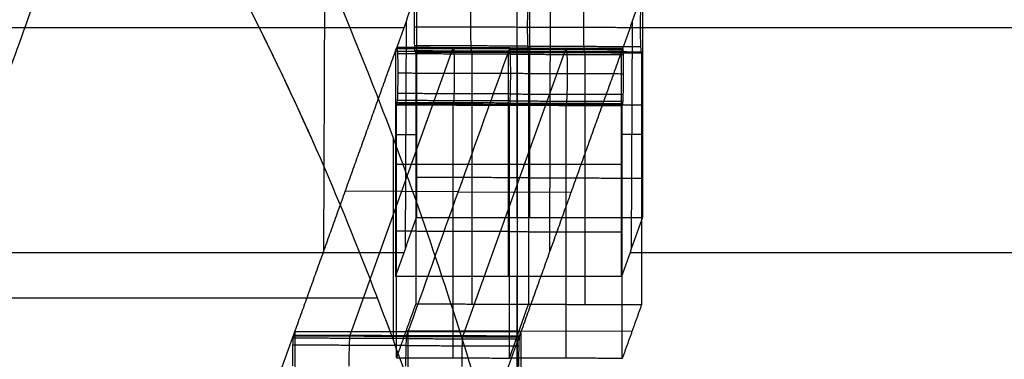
# Model space of a CAD drawing. Header units: millimetres. Extents: x -248 to 248, y -256 to 255.
# Tile 61 of 64: x 212 to 230, y 194 to 200. Entities that reach past the tile are written whole.
import ezdxf

# ---------------------------------------------------------------- set-up
doc = ezdxf.new("R2010")
doc.units = ezdxf.units.MM
doc.layers.add('Défaut', color=7, linetype='Continuous', true_color=0x000000)

msp = doc.modelspace()

# ---------------------------------------------------------------- linework, layer by layer
at = {"layer": 'Défaut'}
for p, q in [((217.508, 196.116, 283.216), (217.606, 226.253, 283.22)), ((221.506, 196.103, 283.35), (221.604, 226.241, 283.353)), ((220.927, 196.709, 235.085), (220.927, 218.632, 6.274)), ((221.15, 200.691, 235.466), (221.15, 196.709, 235.085)), ((202.427, 200.07, 241.95), (218.927, 200.07, 241.95)), ((218.956, 196.167, 240.747), (218.969, 200.185, 240.748)), ((222.927, 200.07, 241.95), (239.427, 200.07, 241.95)), ((222.956, 196.167, 240.747), (222.969, 200.185, 240.748)), ((217.973, 194.623, 298.805), (219.799, 199.713, 245.68)), ((219.972, 194.616, 298.873), (221.798, 199.706, 245.748)), ((220.134, 199.652, 235.835), (220.127, 199.633, 236.034)), ((220.774, 195.661, 246.028), (220.774, 199.643, 246.41)), ((220.927, 199.643, 246.41), (220.927, 194.686, 298.143)), ((222.133, 199.645, 235.903), (222.126, 199.626, 236.102)), ((220.795, 198.705, 245.718), (218.796, 198.712, 245.65)), ((219.15, 198.7, 235.276), (223.15, 198.7, 235.276)), ((219.799, 198.718, 245.584), (219.792, 198.699, 245.783)), ((220.795, 198.705, 245.718), (222.793, 198.699, 245.786)), ((221.798, 198.711, 245.652), (221.791, 198.692, 245.851)), ((218.774, 198.176, 246.269), (219.15, 198.176, 235.226)), ((223.15, 198.176, 235.226), (222.774, 198.176, 246.269)), ((218.774, 197.652, 246.219), (222.774, 197.652, 246.219)), ((219.885, 197.164, 272.276), (217.886, 197.171, 272.208)), ((219.885, 197.164, 272.276), (221.884, 197.158, 272.344)), ((202.427, 196.088, 241.568), (218.927, 196.088, 241.568)), ((222.927, 196.088, 241.568), (239.427, 196.088, 241.568)), ((220.927, 190.704, 297.761), (220.927, 195.661, 246.028)), ((220.791, 194.218, 245.388), (221.133, 195.172, 235.44)), ((222.961, 194.689, 240.482), (218.963, 194.702, 240.346)), ((218.996, 194.686, 298.143), (218.996, 190.704, 297.761)), ((220.927, 194.494, 300.149), (220.927, 177.526, 477.244))]:
    msp.add_line(p, q, dxfattribs=at)
for points, degree in [([(207.938, 199.297, 564.565), (217.556, 226.112, 284.692), (227.174, 252.927, 4.818)], 2), ([(211.936, 199.285, 564.695), (221.554, 226.1, 284.825), (231.171, 252.914, 4.954)], 2), ([(215.58, 201.573, 748.755), (216.232, 200.373, 746.603), (216.809, 199.186, 744.413), (217.325, 198.023, 742.202)], 3), ([(218.774, 199.643, 246.41), (218.962, 200.167, 240.938), (219.15, 200.691, 235.466)], 2), ([(219.15, 200.691, 235.466), (219.15, 198.7, 235.276), (219.15, 196.709, 235.085)], 2), ([(223.15, 200.691, 235.466), (222.962, 200.167, 240.938), (222.774, 199.643, 246.41)], 2), ([(223.15, 200.691, 235.466), (223.15, 198.7, 235.276), (223.15, 196.709, 235.085)], 2), ([(219.11, 200.085, 236.545), (220.11, 200.082, 236.579), (221.109, 200.079, 236.613)], 2), ([(221.109, 200.079, 236.613), (222.109, 200.076, 236.647), (223.108, 200.072, 236.681)], 2), ([(221.114, 199.741, 236.433), (220.115, 199.744, 236.399), (219.115, 199.748, 236.365)], 2), ([(221.114, 199.741, 236.433), (222.114, 199.738, 236.467), (223.113, 199.735, 236.501)], 2), ([(216.974, 194.626, 298.771), (217.886, 197.171, 272.208), (218.799, 199.716, 245.645)], 2), ([(218.774, 199.643, 246.41), (218.774, 197.652, 246.219), (218.774, 195.661, 246.028)], 2), ([(222.774, 199.643, 246.41), (220.774, 199.643, 246.41), (218.774, 199.643, 246.41)], 2), ([(218.799, 199.716, 245.645), (219.799, 199.713, 245.68), (220.798, 199.709, 245.714)], 2), ([(220.801, 199.709, 245.614), (219.802, 199.712, 245.58), (218.803, 199.716, 245.546)], 2), ([(220.805, 199.69, 245.52), (219.805, 199.693, 245.486), (218.806, 199.696, 245.452)], 2), ([(220.81, 199.598, 245.348), (219.811, 199.601, 245.314), (218.811, 199.604, 245.28)], 2), ([(220.798, 199.709, 245.714), (220.19, 198.013, 263.422), (219.581, 196.316, 281.131), (218.972, 194.619, 298.839)], 3), ([(221.12, 199.649, 236.261), (220.12, 199.652, 236.227), (219.121, 199.656, 236.193)], 2), ([(221.123, 199.63, 236.167), (220.123, 199.633, 236.133), (219.124, 199.636, 236.099)], 2), ([(219.134, 199.655, 235.801), (219.131, 199.646, 235.9), (219.127, 199.636, 235.999)], 2), ([(219.127, 199.636, 235.999), (220.127, 199.633, 236.034), (221.126, 199.63, 236.068)], 2), ([(221.133, 199.649, 235.869), (220.134, 199.652, 235.835), (219.134, 199.655, 235.801)], 2), ([(219.134, 199.655, 235.801), (219.134, 197.417, 235.586), (219.134, 195.178, 235.372)], 2), ([(220.134, 195.175, 235.406), (220.134, 196.667, 235.549), (220.134, 198.16, 235.692), (220.134, 199.652, 235.835)], 3), ([(220.798, 199.709, 245.714), (221.798, 199.706, 245.748), (222.797, 199.703, 245.782)], 2), ([(220.801, 199.709, 245.614), (221.801, 199.706, 245.648), (222.8, 199.703, 245.682)], 2), ([(220.805, 199.69, 245.52), (221.804, 199.687, 245.554), (222.803, 199.683, 245.588)], 2), ([(220.81, 199.598, 245.348), (221.81, 199.594, 245.382), (222.809, 199.591, 245.416)], 2), ([(222.797, 199.703, 245.782), (221.884, 197.158, 272.344), (220.971, 194.613, 298.907)], 2), ([(221.12, 199.649, 236.261), (222.119, 199.646, 236.295), (223.119, 199.642, 236.33)], 2), ([(221.123, 199.63, 236.167), (222.122, 199.627, 236.201), (223.122, 199.623, 236.235)], 2), ([(221.126, 199.63, 236.068), (221.129, 199.636, 236.001), (221.131, 199.642, 235.935), (221.133, 199.649, 235.869)], 3), ([(223.125, 199.623, 236.136), (222.126, 199.626, 236.102), (221.126, 199.63, 236.068)], 2), ([(221.133, 199.649, 235.869), (221.133, 197.41, 235.654), (221.133, 195.172, 235.44)], 2), ([(222.133, 195.168, 235.474), (222.133, 196.661, 235.617), (222.133, 198.153, 235.76), (222.133, 199.645, 235.903)], 3), ([(222.774, 195.661, 246.028), (222.774, 197.652, 246.219), (222.774, 199.643, 246.41)], 2), ([(223.125, 199.623, 236.136), (223.129, 199.633, 236.036), (223.132, 199.642, 235.937)], 2), ([(223.132, 199.642, 235.937), (223.132, 197.404, 235.722), (223.132, 195.165, 235.508)], 2), ([(218.816, 199.266, 245.1), (219.816, 199.263, 245.134), (220.815, 199.26, 245.168)], 2), ([(220.815, 199.26, 245.168), (221.815, 199.257, 245.203), (222.814, 199.253, 245.237)], 2), ([(220.81, 198.894, 245.281), (219.811, 198.897, 245.246), (218.811, 198.901, 245.212)], 2), ([(220.81, 198.894, 245.281), (221.81, 198.891, 245.315), (222.809, 198.888, 245.349)], 2), ([(218.792, 198.702, 245.749), (218.795, 198.708, 245.683), (218.797, 198.715, 245.617), (218.799, 198.721, 245.55)], 3), ([(218.792, 194.225, 245.32), (218.792, 196.463, 245.535), (218.792, 198.702, 245.749)], 2), ([(218.792, 198.702, 245.749), (219.792, 198.699, 245.783), (220.791, 198.695, 245.817)], 2), ([(218.799, 198.721, 245.55), (219.799, 198.718, 245.584), (220.798, 198.715, 245.618)], 2), ([(220.801, 198.733, 245.522), (219.802, 198.737, 245.488), (218.803, 198.74, 245.454)], 2), ([(220.805, 198.771, 245.432), (219.805, 198.774, 245.398), (218.806, 198.777, 245.363)], 2), ([(219.792, 198.699, 245.783), (219.792, 197.206, 245.64), (219.792, 195.714, 245.497), (219.792, 194.222, 245.354)], 3), ([(220.798, 198.715, 245.618), (220.796, 198.708, 245.685), (220.794, 198.702, 245.751), (220.791, 198.695, 245.817)], 3), ([(220.791, 194.218, 245.388), (220.791, 196.457, 245.603), (220.791, 198.695, 245.817)], 2), ([(220.798, 198.715, 245.618), (221.798, 198.711, 245.652), (222.797, 198.708, 245.686)], 2), ([(220.801, 198.733, 245.522), (221.801, 198.73, 245.556), (222.8, 198.727, 245.59)], 2), ([(220.805, 198.771, 245.432), (221.804, 198.768, 245.466), (222.803, 198.764, 245.5)], 2), ([(221.791, 198.692, 245.851), (221.791, 197.2, 245.708), (221.791, 195.708, 245.565), (221.791, 194.215, 245.422)], 3), ([(222.79, 198.689, 245.885), (222.793, 198.699, 245.786), (222.797, 198.708, 245.686)], 2), ([(222.79, 194.212, 245.456), (222.79, 196.45, 245.671), (222.79, 198.689, 245.885)], 2), ([(218.737, 198.115, 733.578), (218.737, 196.322, 734.464), (218.736, 194.529, 735.35)], 2), ([(221.133, 197.41, 235.654), (220.134, 197.413, 235.62), (219.134, 197.417, 235.586)], 2), ([(221.133, 197.41, 235.654), (222.133, 197.407, 235.688), (223.132, 197.404, 235.722)], 2), ([(218.774, 195.661, 246.028), (218.962, 196.185, 240.557), (219.15, 196.709, 235.085)], 2), ([(219.15, 196.709, 235.085), (221.15, 196.709, 235.085), (223.15, 196.709, 235.085)], 2), ([(223.15, 196.709, 235.085), (222.962, 196.185, 240.557), (222.774, 195.661, 246.028)], 2), ([(220.791, 196.457, 245.603), (219.792, 196.46, 245.569), (218.792, 196.463, 245.535)], 2), ([(220.791, 196.457, 245.603), (221.791, 196.454, 245.637), (222.79, 196.45, 245.671)], 2), ([(222.774, 195.661, 246.028), (220.774, 195.661, 246.028), (218.774, 195.661, 246.028)], 2), ([(4, 195.285, 736.87), (111.226, 195.285, 736.87), (218.453, 195.285, 736.87)], 2), ([(219.134, 195.178, 235.372), (218.963, 194.702, 240.346), (218.792, 194.225, 245.32)], 2), ([(219.134, 195.178, 235.372), (220.134, 195.175, 235.406), (221.133, 195.172, 235.44)], 2), ([(221.133, 195.172, 235.44), (222.133, 195.168, 235.474), (223.132, 195.165, 235.508)], 2), ([(223.132, 195.165, 235.508), (222.961, 194.689, 240.482), (222.79, 194.212, 245.456)], 2), ([(216.62, 193.638, 309.086), (216.808, 194.162, 303.614), (216.996, 194.686, 298.143)], 2), ([(216.996, 194.686, 298.143), (218.996, 194.686, 298.143), (220.996, 194.686, 298.143)], 2), ([(216.996, 194.686, 298.143), (216.996, 192.695, 297.952), (216.996, 190.704, 297.761)], 2), ([(220.996, 194.686, 298.143), (220.808, 194.162, 303.614), (220.62, 193.638, 309.086)], 2), ([(220.996, 194.686, 298.143), (220.996, 192.695, 297.952), (220.996, 190.704, 297.761)], 2), ([(218.966, 194.563, 299.026), (217.966, 194.566, 298.992), (216.967, 194.57, 298.958)], 2), ([(218.969, 194.6, 298.935), (217.97, 194.604, 298.901), (216.97, 194.607, 298.867)], 2), ([(216.974, 194.626, 298.771), (217.973, 194.623, 298.805), (218.972, 194.619, 298.839)], 2), ([(218.966, 194.563, 299.026), (219.965, 194.56, 299.06), (220.965, 194.557, 299.094)], 2), ([(218.969, 194.6, 298.935), (219.969, 194.597, 298.969), (220.968, 194.594, 299.003)], 2), ([(218.972, 194.619, 298.839), (219.972, 194.616, 298.873), (220.971, 194.613, 298.907)], 2), ([(218.96, 194.44, 299.177), (217.961, 194.443, 299.143), (216.962, 194.446, 299.109)], 2), ([(218.96, 194.44, 299.177), (219.96, 194.436, 299.211), (220.959, 194.433, 299.245)], 2), ([(218.792, 194.225, 245.32), (219.792, 194.222, 245.354), (220.791, 194.218, 245.388)], 2), ([(222.79, 194.212, 245.456), (221.791, 194.215, 245.422), (220.791, 194.218, 245.388)], 2)]:
    msp.add_open_spline(points, degree=degree, dxfattribs=at)
for points, knots in [([(221.56, 188.807, 712.791), (221.204, 190.233, 716.331), (220.809, 191.726, 719.84), (219.887, 194.831, 726.772), (219.361, 196.444, 730.196), (218.115, 199.783, 736.954), (217.394, 201.509, 740.286), (216.072, 204.172, 745.205), (215.591, 205.074, 746.833), (214.534, 206.891, 750.045), (213.958, 207.808, 751.63), (213.325, 208.73, 753.192)], [-45.949909, -45.949909, -45.949909, -45.949909, -34.462432, -34.462432, -22.974954, -22.974954, -11.487477, -11.487477, -5.743739, -5.743739, 0, 0, 0, 0]), ([(213.325, 205.285, 755.225), (213.958, 204.35, 753.641), (214.534, 203.421, 752.034), (215.591, 201.578, 748.777), (216.072, 200.664, 747.127), (217.394, 197.965, 742.142), (218.115, 196.216, 738.765), (219.361, 192.833, 731.918), (219.886, 191.199, 728.448), (220.807, 188.054, 721.426), (221.203, 186.542, 717.871), (221.56, 185.097, 714.286)], [-46.539237, -46.539237, -46.539237, -46.539237, -40.721832, -40.721832, -34.904428, -34.904428, -23.269618, -23.269618, -11.634809, -11.634809, 0, 0, 0, 0]), ([(219.11, 200.085, 236.545), (219.11, 200.217, 236.557), (219.112, 200.351, 236.516), (219.119, 200.552, 236.35), (219.123, 200.618, 236.226), (219.127, 200.631, 236.095)], [-0.8053441, -0.8053441, -0.8053441, -0.8053441, -0.402672, -0.402672, 0, 0, 0, 0]), ([(220.11, 200.082, 236.579), (220.11, 200.214, 236.591), (220.112, 200.346, 236.551), (220.116, 200.499, 236.425), (220.118, 200.541, 236.373), (220.121, 200.587, 236.287), (220.122, 200.599, 236.256), (220.125, 200.618, 236.194), (220.126, 200.625, 236.161), (220.127, 200.628, 236.129)], [-278.8725116, -278.8725116, -278.8725116, -278.8725116, -278.4717276, -278.4717276, -278.2732774, -278.2732774, -278.1742886, -278.1742886, -278.0752973, -278.0752973, -278.0752973, -278.0752973]), ([(221.126, 200.625, 236.163), (221.125, 200.621, 236.195), (221.124, 200.615, 236.228), (221.122, 200.596, 236.29), (221.121, 200.584, 236.321), (221.118, 200.537, 236.408), (221.116, 200.495, 236.459), (221.111, 200.342, 236.585), (221.109, 200.211, 236.625), (221.109, 200.079, 236.613)], [0, 0, 0, 0, 0.098989, 0.098989, 0.1979778, 0.1979778, 0.396428, 0.396428, 0.797212, 0.797212, 0.797212, 0.797212]), ([(222.109, 200.076, 236.647), (222.109, 200.208, 236.659), (222.11, 200.339, 236.619), (222.115, 200.492, 236.493), (222.117, 200.534, 236.442), (222.12, 200.58, 236.355), (222.121, 200.593, 236.324), (222.123, 200.612, 236.262), (222.125, 200.618, 236.229), (222.126, 200.621, 236.197)], [-278.8725116, -278.8725116, -278.8725116, -278.8725116, -278.4717276, -278.4717276, -278.2732774, -278.2732774, -278.1742886, -278.1742886, -278.0752973, -278.0752973, -278.0752973, -278.0752973]), ([(223.125, 200.618, 236.231), (223.121, 200.605, 236.362), (223.116, 200.539, 236.485), (223.11, 200.338, 236.652), (223.108, 200.204, 236.693), (223.108, 200.072, 236.681)], [-0.8053342, -0.8053342, -0.8053342, -0.8053342, -0.4026671, -0.4026671, 0, 0, 0, 0]), ([(219.127, 199.636, 235.999), (219.123, 199.624, 236.131), (219.119, 199.665, 236.264), (219.112, 199.83, 236.466), (219.11, 199.954, 236.532), (219.11, 200.085, 236.545)], [-0.8049975, -0.8049975, -0.8049975, -0.8049975, -0.4024988, -0.4024988, 0, 0, 0, 0]), ([(220.127, 199.633, 236.034), (220.126, 199.63, 236.067), (220.125, 199.63, 236.1), (220.122, 199.637, 236.165), (220.121, 199.643, 236.197), (220.118, 199.671, 236.29), (220.116, 199.703, 236.348), (220.112, 199.829, 236.502), (220.11, 199.95, 236.566), (220.11, 200.082, 236.579)], [-279.6691897, -279.6691897, -279.6691897, -279.6691897, -279.5683275, -279.5683275, -279.4713225, -279.4713225, -279.2730109, -279.2730109, -278.8725116, -278.8725116, -278.8725116, -278.8725116]), ([(221.109, 200.079, 236.613), (221.109, 199.947, 236.6), (221.111, 199.825, 236.535), (221.116, 199.699, 236.383), (221.118, 199.668, 236.324), (221.121, 199.64, 236.231), (221.122, 199.633, 236.199), (221.124, 199.627, 236.134), (221.125, 199.626, 236.101), (221.126, 199.63, 236.068)], [0, 0, 0, 0, 0.4004992, 0.4004992, 0.5988108, 0.5988108, 0.6958159, 0.6958159, 0.7966757, 0.7966757, 0.7966757, 0.7966757]), ([(222.126, 199.626, 236.102), (222.125, 199.623, 236.135), (222.123, 199.623, 236.168), (222.121, 199.63, 236.233), (222.12, 199.636, 236.265), (222.117, 199.665, 236.358), (222.115, 199.696, 236.417), (222.11, 199.822, 236.57), (222.109, 199.944, 236.634), (222.109, 200.076, 236.647)], [-279.6691897, -279.6691897, -279.6691897, -279.6691897, -279.5683275, -279.5683275, -279.4713225, -279.4713225, -279.2730109, -279.2730109, -278.8725116, -278.8725116, -278.8725116, -278.8725116]), ([(223.108, 200.072, 236.681), (223.108, 199.941, 236.668), (223.11, 199.817, 236.602), (223.116, 199.652, 236.401), (223.121, 199.611, 236.267), (223.125, 199.623, 236.136)], [-0.8049962, -0.8049962, -0.8049962, -0.8049962, -0.4024981, -0.4024981, 0, 0, 0, 0]), ([(218.799, 199.716, 245.645), (218.8, 199.719, 245.612), (218.802, 199.719, 245.579), (218.804, 199.712, 245.514), (218.805, 199.706, 245.482), (218.808, 199.677, 245.389), (218.81, 199.646, 245.331), (218.815, 199.52, 245.177), (218.816, 199.398, 245.113), (218.816, 199.266, 245.1)], [-0.7967321, -0.7967321, -0.7967321, -0.7967321, -0.6958708, -0.6958708, -0.5988538, -0.5988538, -0.4005298, -0.4005298, 0, 0, 0, 0]), ([(219.799, 199.713, 245.68), (219.8, 199.716, 245.646), (219.801, 199.716, 245.613), (219.803, 199.709, 245.548), (219.804, 199.703, 245.516), (219.807, 199.674, 245.423), (219.809, 199.643, 245.365), (219.814, 199.517, 245.212), (219.816, 199.395, 245.147), (219.816, 199.263, 245.134)], [-300.6580673, -300.6580673, -300.6580673, -300.6580673, -300.5572011, -300.5572011, -300.4601806, -300.4601806, -300.2618493, -300.2618493, -299.8613048, -299.8613048, -299.8613048, -299.8613048]), ([(220.815, 199.26, 245.168), (220.815, 199.392, 245.181), (220.813, 199.513, 245.246), (220.809, 199.639, 245.399), (220.807, 199.671, 245.457), (220.804, 199.699, 245.55), (220.803, 199.706, 245.582), (220.8, 199.712, 245.647), (220.799, 199.713, 245.68), (220.798, 199.709, 245.714)], [0, 0, 0, 0, 0.4005444, 0.4005444, 0.5988757, 0.5988757, 0.6958963, 0.6958963, 0.7967636, 0.7967636, 0.7967636, 0.7967636]), ([(221.133, 199.649, 235.869), (221.3, 199.648, 235.874), (221.466, 199.648, 235.88), (221.633, 199.647, 235.886), (221.799, 199.647, 235.891), (221.966, 199.646, 235.897), (222.133, 199.645, 235.903), (222.466, 199.644, 235.914), (222.799, 199.643, 235.925), (223.132, 199.642, 235.937)], [-2, -2, -2, -2, -1.5, -1.5, -1.5, -1, -1, -1, 0, 0, 0, 0]), ([(221.798, 199.706, 245.748), (221.799, 199.709, 245.714), (221.8, 199.709, 245.681), (221.802, 199.702, 245.616), (221.803, 199.696, 245.584), (221.806, 199.667, 245.491), (221.808, 199.636, 245.433), (221.813, 199.51, 245.28), (221.815, 199.389, 245.215), (221.815, 199.257, 245.203)], [-300.6580673, -300.6580673, -300.6580673, -300.6580673, -300.5572011, -300.5572011, -300.4601806, -300.4601806, -300.2618493, -300.2618493, -299.8613048, -299.8613048, -299.8613048, -299.8613048]), ([(222.814, 199.253, 245.237), (222.814, 199.385, 245.249), (222.812, 199.508, 245.315), (222.806, 199.674, 245.517), (222.801, 199.715, 245.65), (222.797, 199.703, 245.782)], [-0.8050569, -0.8050569, -0.8050569, -0.8050569, -0.4025285, -0.4025285, 0, 0, 0, 0]), ([(218.816, 199.266, 245.1), (218.816, 199.135, 245.088), (218.814, 199.001, 245.129), (218.808, 198.8, 245.296), (218.804, 198.734, 245.419), (218.799, 198.721, 245.55)], [-0.8051352, -0.8051352, -0.8051352, -0.8051352, -0.4025676, -0.4025676, 0, 0, 0, 0]), ([(219.816, 199.263, 245.134), (219.816, 199.131, 245.122), (219.814, 199, 245.162), (219.809, 198.847, 245.288), (219.807, 198.805, 245.34), (219.804, 198.759, 245.426), (219.803, 198.746, 245.457), (219.801, 198.727, 245.519), (219.8, 198.721, 245.552), (219.799, 198.718, 245.584)], [-299.8613048, -299.8613048, -299.8613048, -299.8613048, -299.4605899, -299.4605899, -299.2621941, -299.2621941, -299.1632337, -299.1632337, -299.0642733, -299.0642733, -299.0642733, -299.0642733]), ([(220.798, 198.715, 245.618), (220.799, 198.718, 245.586), (220.8, 198.724, 245.553), (220.803, 198.743, 245.491), (220.804, 198.755, 245.46), (220.807, 198.802, 245.374), (220.809, 198.844, 245.322), (220.813, 198.996, 245.196), (220.815, 199.128, 245.156), (220.815, 199.26, 245.168)], [0, 0, 0, 0, 0.0989604, 0.0989604, 0.1979208, 0.1979208, 0.3963166, 0.3963166, 0.7970315, 0.7970315, 0.7970315, 0.7970315]), ([(221.815, 199.257, 245.203), (221.815, 199.125, 245.19), (221.813, 198.993, 245.23), (221.808, 198.84, 245.356), (221.806, 198.798, 245.408), (221.803, 198.752, 245.494), (221.802, 198.74, 245.525), (221.8, 198.721, 245.587), (221.799, 198.714, 245.62), (221.798, 198.711, 245.652)], [-299.8613048, -299.8613048, -299.8613048, -299.8613048, -299.4605899, -299.4605899, -299.2621941, -299.2621941, -299.1632337, -299.1632337, -299.0642744, -299.0642744, -299.0642744, -299.0642744]), ([(222.797, 198.708, 245.686), (222.798, 198.711, 245.654), (222.799, 198.717, 245.622), (222.801, 198.736, 245.559), (222.802, 198.749, 245.529), (222.806, 198.795, 245.442), (222.807, 198.837, 245.39), (222.812, 198.99, 245.264), (222.814, 199.122, 245.224), (222.814, 199.253, 245.237)], [-0.7969998, -0.7969998, -0.7969998, -0.7969998, -0.6980453, -0.6980453, -0.5990886, -0.5990886, -0.4007001, -0.4007001, 0, 0, 0, 0]), ([(220.791, 198.695, 245.817), (220.958, 198.695, 245.823), (221.124, 198.694, 245.829), (221.291, 198.694, 245.834), (221.458, 198.693, 245.84), (221.624, 198.693, 245.846), (221.791, 198.692, 245.851), (222.124, 198.691, 245.863), (222.457, 198.69, 245.874), (222.79, 198.689, 245.885)], [0, 0, 0, 0, 0.5, 0.5, 0.5, 1, 1, 1, 2, 2, 2, 2]), ([(216.957, 194.08, 299.221), (216.957, 194.212, 299.233), (216.958, 194.344, 299.193), (216.963, 194.497, 299.067), (216.965, 194.539, 299.016), (216.968, 194.585, 298.929), (216.969, 194.598, 298.898), (216.971, 194.616, 298.836), (216.973, 194.623, 298.804), (216.974, 194.626, 298.771)], [-0.7971872, -0.7971872, -0.7971872, -0.7971872, -0.396418, -0.396418, -0.197975, -0.197975, -0.0989899, -0.0989899, 0, 0, 0, 0]), ([(217.956, 194.077, 299.255), (217.956, 194.209, 299.267), (217.958, 194.341, 299.227), (217.963, 194.494, 299.101), (217.964, 194.536, 299.05), (217.968, 194.582, 298.963), (217.969, 194.594, 298.932), (217.971, 194.613, 298.87), (217.972, 194.62, 298.838), (217.973, 194.623, 298.805)], [-354.8552937, -354.8552937, -354.8552937, -354.8552937, -354.4545097, -354.4545097, -354.2560594, -354.2560594, -354.1570707, -354.1570707, -354.0580794, -354.0580794, -354.0580794, -354.0580794]), ([(218.972, 194.619, 298.839), (218.971, 194.616, 298.872), (218.97, 194.61, 298.904), (218.968, 194.591, 298.967), (218.967, 194.579, 298.997), (218.964, 194.532, 299.084), (218.962, 194.49, 299.135), (218.957, 194.337, 299.261), (218.955, 194.206, 299.301), (218.955, 194.074, 299.289)], [0, 0, 0, 0, 0.098989, 0.098989, 0.1979778, 0.1979778, 0.396428, 0.396428, 0.797212, 0.797212, 0.797212, 0.797212]), ([(219.955, 194.07, 299.323), (219.955, 194.202, 299.335), (219.957, 194.334, 299.295), (219.961, 194.487, 299.169), (219.963, 194.529, 299.118), (219.966, 194.575, 299.031), (219.967, 194.588, 299.001), (219.97, 194.607, 298.938), (219.971, 194.613, 298.906), (219.972, 194.616, 298.873)], [-354.8552937, -354.8552937, -354.8552937, -354.8552937, -354.4545097, -354.4545097, -354.2560594, -354.2560594, -354.1570707, -354.1570707, -354.0580794, -354.0580794, -354.0580794, -354.0580794]), ([(220.971, 194.613, 298.907), (220.967, 194.6, 299.039), (220.962, 194.534, 299.162), (220.956, 194.333, 299.328), (220.954, 194.199, 299.369), (220.954, 194.067, 299.357)], [-0.8053342, -0.8053342, -0.8053342, -0.8053342, -0.4026671, -0.4026671, 0, 0, 0, 0])]:
    msp.add_open_spline(points, degree=3, knots=knots, dxfattribs=at)

doc.saveas('drawing.dxf')
